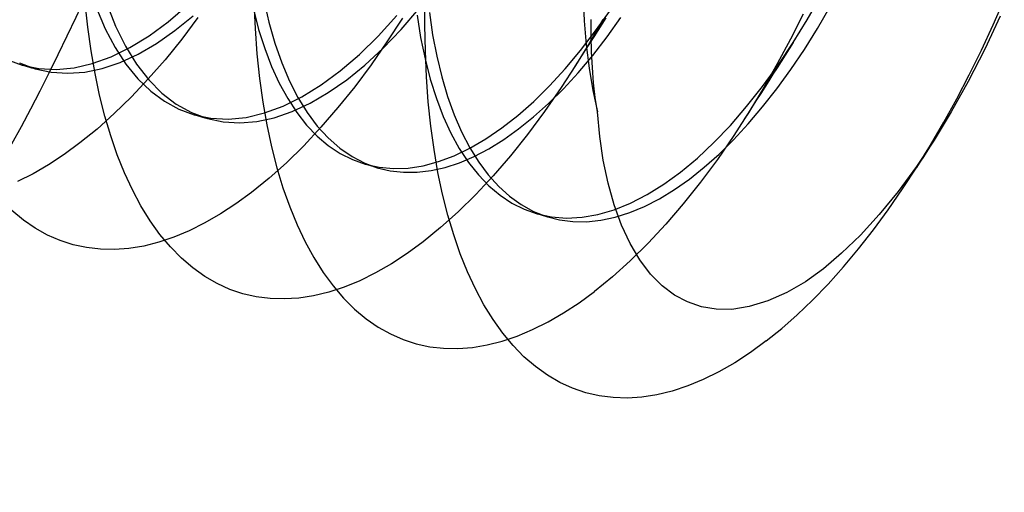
# Model space of a CAD drawing. Header units: millimetres. Extents: x -24 to 80, y -43 to 164.
# Tile 8 of 223: x -18.35 to -15.86, y 9 to 10.2. Entities that reach past the tile are written whole.
import ezdxf

# ---------------------------------------------------------------- set-up
doc = ezdxf.new("R2010")
doc.units = ezdxf.units.MM
doc.layers.add('MAIN-2', color=7, linetype='Continuous')

msp = doc.modelspace()

# ---------------------------------------------------------------- linework, layer by layer
at = {"layer": 'MAIN-2'}
for p, q in [((-17.7589, 10.2408), (-17.7559, 10.1755)), ((-17.7339, 10.2479), (-17.7212, 10.1917)), ((-17.3271, 10.1844), (-17.3263, 10.2531)), ((-16.9276, 10.2578), (-16.9248, 10.1952)), ((-16.3621, 10.1975), (-16.3283, 10.2566)), ((-15.8928, 10.1848), (-15.8645, 10.2493)), ((-18.178, 10.1789), (-18.1844, 10.24)), ((-18.1559, 10.2267), (-18.1339, 10.1747)), ((-18.1303, 10.2378), (-18.1083, 10.1817)), ((-17.975, 10.193), (-17.9267, 10.2343)), ((-17.76, 10.2249), (-17.7468, 10.1735)), ((-17.3872, 10.1733), (-17.3425, 10.2253)), ((-17.3159, 10.2165), (-17.3076, 10.1598)), ((-16.8962, 10.1697), (-16.859, 10.2221)), ((-16.3361, 10.176), (-16.304, 10.2311)), ((-18.0234, 10.1574), (-17.975, 10.193)), ((-17.9587, 10.1704), (-17.9124, 10.2079)), ((-17.9, 10.2033), (-17.9411, 10.1487)), ((-17.7212, 10.1917), (-17.706, 10.1386)), ((-17.4448, 10.1566), (-17.3977, 10.2085)), ((-17.3836, 10.202), (-17.4228, 10.1418)), ((-17.3469, 10.2095), (-17.3379, 10.153)), ((-17.3271, 10.1836), (-17.3271, 10.2025)), ((-16.9248, 10.1952), (-16.9198, 10.1344)), ((-16.8776, 10.1989), (-16.9118, 10.1396)), ((-16.9073, 10.157), (-16.9073, 10.1985)), ((-16.8703, 10.2026), (-16.8804, 10.1867)), ((-16.8674, 10.1543), (-16.8323, 10.2034)), ((-16.3721, 10.2122), (-16.4045, 10.1486)), ((-16.3972, 10.1406), (-16.3621, 10.1975)), ((-15.8748, 10.207), (-15.914, 10.1237)), ((-18.1697, 10.1196), (-18.178, 10.1789)), ((-18.1339, 10.1747), (-18.1091, 10.1276)), ((-18.1083, 10.1817), (-18.0832, 10.1308)), ((-18.005, 10.1381), (-17.9587, 10.1704)), ((-17.7559, 10.1755), (-17.7512, 10.1118)), ((-17.7468, 10.1735), (-17.7315, 10.125)), ((-17.4326, 10.1259), (-17.3872, 10.1733)), ((-17.326, 10.1181), (-17.3271, 10.1844)), ((-16.9342, 10.1201), (-16.8962, 10.1697)), ((-16.8906, 10.1707), (-16.9009, 10.1545)), ((-16.8804, 10.1867), (-16.8906, 10.1707)), ((-16.3693, 10.1229), (-16.3361, 10.176)), ((-15.9222, 10.1214), (-15.8928, 10.1848)), ((-18.0717, 10.1277), (-18.0234, 10.1574)), ((-17.9411, 10.1487), (-17.9829, 10.097)), ((-17.4926, 10.11), (-17.4448, 10.1566)), ((-17.4228, 10.1418), (-17.4631, 10.084)), ((-17.3379, 10.153), (-17.3268, 10.099)), ((-17.3076, 10.1598), (-17.2973, 10.1055)), ((-16.9009, 10.1545), (-16.9112, 10.1383)), ((-16.9062, 10.1165), (-16.9073, 10.157)), ((-16.9034, 10.1078), (-16.8674, 10.1543)), ((-16.4045, 10.1486), (-16.4378, 10.0867)), ((-18.1598, 10.0623), (-18.1697, 10.1196)), ((-18.1195, 10.1041), (-18.0717, 10.1277)), ((-18.1091, 10.1276), (-18.0817, 10.0856)), ((-18.0832, 10.1308), (-18.0552, 10.0854)), ((-18.0511, 10.1113), (-18.005, 10.1381)), ((-17.7315, 10.125), (-17.7141, 10.0796)), ((-17.706, 10.1386), (-17.6886, 10.0889)), ((-17.4785, 10.0835), (-17.4326, 10.1259)), ((-17.3232, 10.0534), (-17.326, 10.1181)), ((-16.9731, 10.0738), (-16.9342, 10.1201)), ((-16.9118, 10.1396), (-16.9469, 10.0821)), ((-16.9213, 10.1225), (-16.9314, 10.1065)), ((-16.9112, 10.1383), (-16.9213, 10.1225)), ((-16.9198, 10.1344), (-16.9126, 10.0758)), ((-16.9042, 10.0771), (-16.9062, 10.1165)), ((-16.4354, 10.0835), (-16.3972, 10.1406)), ((-16.4075, 10.1246), (-16.4178, 10.1084)), ((-16.3973, 10.1406), (-16.4075, 10.1246)), ((-16.4036, 10.0722), (-16.3693, 10.1229)), ((-15.914, 10.1237), (-15.9558, 10.0416)), ((-15.9529, 10.0591), (-15.9222, 10.1214)), ((-18.3823, 10.0975), (-18.3438, 10.0832)), ((-18.1667, 10.087), (-18.1195, 10.1041)), ((-18.0967, 10.0903), (-18.0511, 10.1113)), ((-17.9829, 10.097), (-18.0253, 10.0483)), ((-17.7512, 10.1118), (-17.7447, 10.0499)), ((-17.5408, 10.0688), (-17.4926, 10.11)), ((-17.3268, 10.099), (-17.3135, 10.0477)), ((-17.2973, 10.1055), (-17.2847, 10.0537)), ((-16.9314, 10.1065), (-16.9416, 10.0905)), ((-16.9402, 10.064), (-16.9034, 10.1078)), ((-16.428, 10.0925), (-16.4382, 10.0764)), ((-16.4178, 10.1084), (-16.428, 10.0925)), ((-18.3509, 10.0887), (-18.3107, 10.0736)), ((-18.3438, 10.0832), (-18.3017, 10.0745)), ((-18.341, 10.0824), (-18.3438, 10.0832)), ((-18.3383, 10.0816), (-18.341, 10.0824)), ((-18.3355, 10.0808), (-18.3383, 10.0816)), ((-18.3328, 10.08), (-18.3355, 10.0808)), ((-18.33, 10.0792), (-18.3328, 10.08)), ((-18.3273, 10.0784), (-18.33, 10.0792)), ((-18.3245, 10.0776), (-18.3273, 10.0784)), ((-18.3217, 10.0768), (-18.3245, 10.0776)), ((-18.319, 10.076), (-18.3217, 10.0768)), ((-18.3162, 10.0752), (-18.319, 10.076)), ((-18.3135, 10.0744), (-18.3162, 10.0752)), ((-18.3107, 10.0736), (-18.3135, 10.0744)), ((-18.3107, 10.0736), (-18.2705, 10.0652)), ((-18.3017, 10.0745), (-18.258, 10.0722)), ((-18.258, 10.0722), (-18.2129, 10.0763)), ((-18.2129, 10.0763), (-18.1667, 10.087)), ((-18.1858, 10.0659), (-18.1417, 10.0751)), ((-18.1417, 10.0751), (-18.0967, 10.0903)), ((-18.0817, 10.0856), (-18.0516, 10.049)), ((-18.0552, 10.0854), (-18.0243, 10.0459)), ((-17.7141, 10.0796), (-17.6948, 10.0374)), ((-17.6886, 10.0889), (-17.6691, 10.043)), ((-17.5892, 10.0333), (-17.5408, 10.0688)), ((-17.5246, 10.0461), (-17.4785, 10.0835)), ((-17.4631, 10.084), (-17.5044, 10.0286)), ((-17.0125, 10.0309), (-16.9731, 10.0738)), ((-16.9469, 10.0821), (-16.9831, 10.0265)), ((-16.9416, 10.0905), (-16.9518, 10.0744)), ((-16.9126, 10.0758), (-16.9032, 10.0195)), ((-16.9011, 10.0389), (-16.9042, 10.0771)), ((-16.4747, 10.0293), (-16.4354, 10.0835)), ((-16.4378, 10.0867), (-16.4719, 10.0267)), ((-16.4382, 10.0764), (-16.4486, 10.0602)), ((-16.4387, 10.0237), (-16.4036, 10.0722)), ((-18.2705, 10.0652), (-18.2288, 10.0626)), ((-18.2288, 10.0626), (-18.1858, 10.0659)), ((-18.1483, 10.0073), (-18.1598, 10.0623)), ((-18.0253, 10.0483), (-18.0681, 10.0028)), ((-18.0516, 10.049), (-18.0192, 10.0177)), ((-18.0243, 10.0459), (-17.9908, 10.0122)), ((-17.7447, 10.0499), (-17.7363, 9.9901)), ((-17.6691, 10.043), (-17.6476, 10.0011)), ((-17.5709, 10.014), (-17.5246, 10.0461)), ((-17.3185, 9.9903), (-17.3232, 10.0534)), ((-17.3135, 10.0477), (-17.2981, 9.9993)), ((-17.2847, 10.0537), (-17.2701, 10.0044)), ((-16.9774, 10.0234), (-16.9402, 10.064)), ((-16.459, 10.0439), (-16.4692, 10.0278)), ((-16.4486, 10.0602), (-16.459, 10.0439)), ((-15.9558, 10.0416), (-15.9983, 9.9649)), ((-15.9846, 9.9983), (-15.9529, 10.0591)), ((-18.0192, 10.0177), (-17.9846, 9.992)), ((-17.6948, 10.0374), (-17.6735, 9.9986)), ((-17.6374, 10.0036), (-17.5892, 10.0333)), ((-17.5044, 10.0286), (-17.5466, 9.976)), ((-17.0523, 9.9917), (-17.0125, 10.0309)), ((-16.9831, 10.0265), (-17.0251, 9.9658)), ((-17.015, 9.9861), (-16.9774, 10.0234)), ((-16.9032, 10.0195), (-16.8917, 9.9657)), ((-16.8969, 10.0018), (-16.9011, 10.0389)), ((-16.5149, 9.9785), (-16.4747, 10.0293)), ((-16.4719, 10.0267), (-16.507, 9.9686)), ((-16.4692, 10.0278), (-16.4795, 10.0116)), ((-16.4747, 9.9778), (-16.4387, 10.0237)), ((-18.1351, 9.9547), (-18.1483, 10.0073)), ((-18.0681, 10.0028), (-18.1112, 9.9607)), ((-17.9908, 10.0122), (-17.9548, 9.9846)), ((-17.9846, 9.992), (-17.9479, 9.972)), ((-17.6852, 9.98), (-17.6374, 10.0036)), ((-17.6735, 9.9986), (-17.6505, 9.9633)), ((-17.6476, 10.0011), (-17.6242, 9.9633)), ((-17.6169, 9.9872), (-17.5709, 10.014)), ((-17.2981, 9.9993), (-17.2808, 9.9539)), ((-17.2701, 10.0044), (-17.2533, 9.958)), ((-17.0925, 9.9562), (-17.0523, 9.9917)), ((-16.8917, 9.9657), (-16.8969, 10.0018)), ((-16.4897, 9.9955), (-16.5, 9.9793)), ((-16.4795, 10.0116), (-16.4897, 9.9955)), ((-16.0174, 9.9389), (-15.9846, 9.9983)), ((-17.9548, 9.9846), (-17.9165, 9.9632)), ((-17.9479, 9.972), (-17.9094, 9.9577)), ((-17.7363, 9.9901), (-17.7261, 9.9324)), ((-17.7324, 9.9625), (-17.6852, 9.98)), ((-17.6625, 9.966), (-17.6169, 9.9872)), ((-17.5466, 9.976), (-17.5895, 9.9262)), ((-17.3122, 9.9291), (-17.3185, 9.9903)), ((-17.0527, 9.9523), (-17.015, 9.9861)), ((-16.5558, 9.9312), (-16.5149, 9.9785)), ((-16.507, 9.9686), (-16.5474, 9.9056)), ((-16.5111, 9.9347), (-16.4747, 9.9778)), ((-16.5, 9.9793), (-16.5104, 9.963)), ((-18.1112, 9.9607), (-18.1545, 9.9219)), ((-18.1203, 9.9046), (-18.1351, 9.9547)), ((-17.9165, 9.9632), (-17.8763, 9.9481)), ((-17.9094, 9.9577), (-17.8674, 9.949)), ((-17.9066, 9.9569), (-17.9094, 9.9577)), ((-17.9038, 9.9561), (-17.9066, 9.9569)), ((-17.9011, 9.9553), (-17.9038, 9.9561)), ((-17.8983, 9.9545), (-17.9011, 9.9553)), ((-17.8956, 9.9537), (-17.8983, 9.9545)), ((-17.8928, 9.9529), (-17.8956, 9.9537)), ((-17.8901, 9.9521), (-17.8928, 9.9529)), ((-17.8873, 9.9513), (-17.8901, 9.9521)), ((-17.8845, 9.9505), (-17.8873, 9.9513)), ((-17.8818, 9.9497), (-17.8845, 9.9505)), ((-17.879, 9.9489), (-17.8818, 9.9497)), ((-17.8763, 9.9481), (-17.879, 9.9489)), ((-17.8763, 9.9481), (-17.8361, 9.9397)), ((-17.8674, 9.949), (-17.8237, 9.9469)), ((-17.8237, 9.9469), (-17.7787, 9.9514)), ((-17.7787, 9.9514), (-17.7324, 9.9625)), ((-17.7515, 9.9409), (-17.7074, 9.9505)), ((-17.7074, 9.9505), (-17.6625, 9.966)), ((-17.6505, 9.9633), (-17.6256, 9.9316)), ((-17.6242, 9.9633), (-17.5987, 9.9294)), ((-17.2808, 9.9539), (-17.2614, 9.9117)), ((-17.2533, 9.958), (-17.2345, 9.9147)), ((-17.1328, 9.9246), (-17.0925, 9.9562)), ((-17.0905, 9.922), (-17.0527, 9.9523)), ((-17.0251, 9.9658), (-17.0679, 9.9082)), ((-16.8858, 9.9031), (-16.8917, 9.9657)), ((-16.5104, 9.963), (-16.5208, 9.9466)), ((-15.9983, 9.9649), (-16.0419, 9.8934)), ((-18.1545, 9.9219), (-18.1979, 9.8867)), ((-17.8361, 9.9397), (-17.7945, 9.9372)), ((-17.7945, 9.9372), (-17.7515, 9.9409)), ((-17.7261, 9.9324), (-17.7142, 9.8771)), ((-17.5895, 9.9262), (-17.6329, 9.8797)), ((-17.6256, 9.9316), (-17.5991, 9.9038)), ((-17.5987, 9.9294), (-17.5712, 9.8995)), ((-17.304, 9.8698), (-17.3122, 9.9291)), ((-17.1731, 9.897), (-17.1328, 9.9246)), ((-17.1282, 9.8952), (-17.0905, 9.922)), ((-16.5974, 9.8878), (-16.5558, 9.9312)), ((-16.5478, 9.8949), (-16.5111, 9.9347)), ((-16.051, 9.8813), (-16.0174, 9.9389)), ((-18.1038, 9.8568), (-18.1203, 9.9046)), ((-17.5991, 9.9038), (-17.5709, 9.88)), ((-17.5712, 9.8995), (-17.5419, 9.8737)), ((-17.2614, 9.9117), (-17.2402, 9.8729)), ((-17.2345, 9.9147), (-17.2138, 9.8748)), ((-17.2133, 9.8735), (-17.1731, 9.897)), ((-17.1656, 9.872), (-17.1282, 9.8952)), ((-17.0679, 9.9082), (-17.1112, 9.8541)), ((-16.8769, 9.8429), (-16.8858, 9.9031)), ((-16.5474, 9.9056), (-16.5889, 9.8451)), ((-16.5847, 9.8584), (-16.5478, 9.8949)), ((-16.0419, 9.8934), (-16.0861, 9.8275)), ((-16.0401, 9.8968), (-16.0442, 9.8903)), ((-18.1979, 9.8867), (-18.2375, 9.8577)), ((-17.7142, 9.8771), (-17.7006, 9.8241)), ((-17.6329, 9.8797), (-17.6767, 9.8368)), ((-17.5709, 9.88), (-17.5411, 9.8602)), ((-17.5419, 9.8737), (-17.5109, 9.8524)), ((-17.2942, 9.8125), (-17.304, 9.8698)), ((-17.2531, 9.8543), (-17.2133, 9.8735)), ((-17.2402, 9.8729), (-17.2171, 9.8376)), ((-17.2138, 9.8748), (-17.1913, 9.8385)), ((-17.2028, 9.8526), (-17.1656, 9.872)), ((-16.6393, 9.8484), (-16.5974, 9.8878)), ((-16.0854, 9.8255), (-16.051, 9.8813)), ((-16.0515, 9.8789), (-16.0603, 9.8649)), ((-16.0442, 9.8903), (-16.0515, 9.8789)), ((-18.2375, 9.8577), (-18.277, 9.8318)), ((-18.0856, 9.8113), (-18.1038, 9.8568)), ((-17.5411, 9.8602), (-17.51, 9.8445)), ((-17.5109, 9.8524), (-17.4787, 9.8357)), ((-17.51, 9.8445), (-17.4775, 9.8329)), ((-17.2925, 9.8395), (-17.2531, 9.8543)), ((-17.2395, 9.8369), (-17.2028, 9.8526)), ((-17.1112, 9.8541), (-17.1549, 9.8034)), ((-16.8649, 9.7852), (-16.8769, 9.8429)), ((-16.6815, 9.8133), (-16.6393, 9.8484)), ((-16.5889, 9.8451), (-16.6314, 9.7874)), ((-16.6219, 9.8252), (-16.5847, 9.8584)), ((-16.0689, 9.8515), (-16.0775, 9.838)), ((-16.0603, 9.8649), (-16.0689, 9.8515)), ((-18.277, 9.8318), (-18.3164, 9.8091)), ((-17.6767, 9.8368), (-17.7206, 9.7975)), ((-17.7006, 9.8241), (-17.6854, 9.7736)), ((-17.4787, 9.8357), (-17.4474, 9.8242)), ((-17.4775, 9.8329), (-17.4425, 9.8252)), ((-17.4747, 9.8321), (-17.4775, 9.8329)), ((-17.4719, 9.8313), (-17.4747, 9.8321)), ((-17.4692, 9.8305), (-17.4719, 9.8313)), ((-17.4664, 9.8297), (-17.4692, 9.8305)), ((-17.4636, 9.8289), (-17.4664, 9.8297)), ((-17.4609, 9.8281), (-17.4636, 9.8289)), ((-17.4581, 9.8273), (-17.4609, 9.8281)), ((-17.4554, 9.8265), (-17.4581, 9.8273)), ((-17.4526, 9.8257), (-17.4554, 9.8265)), ((-17.4499, 9.8249), (-17.4526, 9.8257)), ((-17.4471, 9.8241), (-17.4499, 9.8249)), ((-17.4474, 9.8242), (-17.4149, 9.8166)), ((-17.4444, 9.8233), (-17.4471, 9.8241)), ((-17.4425, 9.8252), (-17.4064, 9.822)), ((-17.4064, 9.822), (-17.3693, 9.8233)), ((-17.3693, 9.8233), (-17.3313, 9.8291)), ((-17.3313, 9.8291), (-17.2925, 9.8395)), ((-17.3117, 9.817), (-17.2759, 9.825)), ((-17.2759, 9.825), (-17.2395, 9.8369)), ((-17.2171, 9.8376), (-17.1922, 9.8061)), ((-17.1913, 9.8385), (-17.167, 9.8059)), ((-16.6594, 9.7953), (-16.6219, 9.8252)), ((-16.0861, 9.8275), (-16.1325, 9.7645)), ((-16.1211, 9.7708), (-16.0854, 9.8255)), ((-16.0775, 9.838), (-16.0861, 9.8244)), ((-18.3164, 9.8091), (-18.3555, 9.7897)), ((-18.0656, 9.7682), (-18.0856, 9.8113)), ((-17.7206, 9.7975), (-17.7647, 9.7618)), ((-17.4149, 9.8166), (-17.3814, 9.8128)), ((-17.3814, 9.8128), (-17.3469, 9.8129)), ((-17.3469, 9.8129), (-17.3117, 9.817)), ((-17.2826, 9.7574), (-17.2942, 9.8125)), ((-17.1549, 9.8034), (-17.1988, 9.7562)), ((-17.1922, 9.8061), (-17.1656, 9.7785)), ((-17.167, 9.8059), (-17.1409, 9.7771)), ((-16.7238, 9.7826), (-16.6815, 9.8133)), ((-16.6972, 9.7688), (-16.6594, 9.7953)), ((-18.044, 9.7278), (-18.0656, 9.7682)), ((-17.6854, 9.7736), (-17.6684, 9.7256)), ((-17.1656, 9.7785), (-17.1373, 9.7547)), ((-17.1409, 9.7771), (-17.1132, 9.7521)), ((-16.8496, 9.7304), (-16.8649, 9.7852)), ((-16.766, 9.7564), (-16.7238, 9.7826)), ((-16.7351, 9.7457), (-16.6972, 9.7688)), ((-16.6314, 9.7874), (-16.6749, 9.7327)), ((-16.1575, 9.7182), (-16.1211, 9.7708)), ((-17.7647, 9.7618), (-17.8041, 9.7331)), ((-17.2694, 9.7047), (-17.2826, 9.7574)), ((-17.1988, 9.7562), (-17.243, 9.7126)), ((-17.1373, 9.7547), (-17.1076, 9.735)), ((-17.1132, 9.7521), (-17.0839, 9.7311)), ((-16.8079, 9.7348), (-16.766, 9.7564)), ((-16.7727, 9.7263), (-16.7351, 9.7457)), ((-16.1325, 9.7645), (-16.1801, 9.7061)), ((-18.0208, 9.6902), (-18.044, 9.7278)), ((-17.8041, 9.7331), (-17.8435, 9.7073)), ((-17.6684, 9.7256), (-17.6498, 9.68)), ((-17.1076, 9.735), (-17.0764, 9.7193)), ((-17.0839, 9.7311), (-17.0528, 9.714)), ((-17.0764, 9.7193), (-17.0439, 9.7077)), ((-16.831, 9.6793), (-16.8496, 9.7304)), ((-16.8494, 9.718), (-16.8079, 9.7348)), ((-16.81, 9.7107), (-16.7727, 9.7263)), ((-16.6749, 9.7327), (-16.719, 9.6812)), ((-18.3408, 9.6919), (-18.3696, 9.7157)), ((-17.8435, 9.7073), (-17.8828, 9.6846)), ((-17.243, 9.7126), (-17.2874, 9.6728)), ((-17.2544, 9.6544), (-17.2694, 9.7047)), ((-17.0528, 9.714), (-17.0203, 9.701)), ((-17.0439, 9.7077), (-17.0072, 9.6998)), ((-17.0411, 9.7069), (-17.0439, 9.7077)), ((-17.0384, 9.7061), (-17.0411, 9.7069)), ((-17.0356, 9.7053), (-17.0384, 9.7061)), ((-17.0329, 9.7045), (-17.0356, 9.7053)), ((-17.0301, 9.7037), (-17.0329, 9.7045)), ((-17.0274, 9.7029), (-17.0301, 9.7037)), ((-17.0246, 9.7021), (-17.0274, 9.7029)), ((-17.0218, 9.7013), (-17.0246, 9.7021)), ((-17.0191, 9.7005), (-17.0218, 9.7013)), ((-17.0203, 9.701), (-16.9876, 9.6925)), ((-17.0164, 9.6997), (-17.0191, 9.7005)), ((-17.0136, 9.699), (-17.0164, 9.6997)), ((-17.0109, 9.6982), (-17.0136, 9.699)), ((-17.0072, 9.6998), (-16.9693, 9.6968)), ((-16.9693, 9.6968), (-16.9302, 9.6989)), ((-16.9302, 9.6989), (-16.8902, 9.706)), ((-16.8902, 9.706), (-16.8494, 9.718)), ((-16.8831, 9.6913), (-16.8468, 9.699)), ((-16.8468, 9.699), (-16.81, 9.7107)), ((-16.1801, 9.7061), (-16.2278, 9.6538)), ((-16.1947, 9.6677), (-16.1575, 9.7182)), ((-18.3108, 9.6713), (-18.3408, 9.6919)), ((-18.2798, 9.6541), (-18.3108, 9.6713)), ((-17.9959, 9.6556), (-18.0208, 9.6902)), ((-17.8828, 9.6846), (-17.9219, 9.6651)), ((-17.6498, 9.68), (-17.6296, 9.6371)), ((-17.2874, 9.6728), (-17.3317, 9.6367)), ((-16.9876, 9.6925), (-16.9537, 9.688)), ((-16.9537, 9.688), (-16.9188, 9.6876)), ((-16.9188, 9.6876), (-16.8831, 9.6913)), ((-16.8091, 9.6326), (-16.831, 9.6793)), ((-16.719, 9.6812), (-16.7637, 9.6332)), ((-18.2479, 9.6402), (-18.2798, 9.6541)), ((-17.9607, 9.6488), (-17.9991, 9.6359)), ((-17.9695, 9.6241), (-17.9959, 9.6556)), ((-17.9219, 9.6651), (-17.9607, 9.6488)), ((-17.2379, 9.6066), (-17.2544, 9.6544)), ((-16.2278, 9.6538), (-16.2751, 9.6081)), ((-16.2325, 9.6194), (-16.1947, 9.6677)), ((-18.215, 9.6296), (-18.2479, 9.6402)), ((-18.1811, 9.6223), (-18.215, 9.6296)), ((-18.1463, 9.6183), (-18.1811, 9.6223)), ((-18.0741, 9.6203), (-18.1106, 9.6176)), ((-18.0369, 9.6264), (-18.0741, 9.6203)), ((-17.9991, 9.6359), (-18.0369, 9.6264)), ((-17.9418, 9.5959), (-17.9695, 9.6241)), ((-17.6296, 9.6371), (-17.6077, 9.597)), ((-17.3317, 9.6367), (-17.3718, 9.6073)), ((-16.7844, 9.5912), (-16.8091, 9.6326)), ((-16.7637, 9.6332), (-16.8086, 9.5889)), ((-16.2708, 9.5736), (-16.2325, 9.6194)), ((-18.1106, 9.6176), (-18.1463, 9.6183)), ((-17.9128, 9.5711), (-17.9418, 9.5959)), ((-17.6077, 9.597), (-17.5842, 9.5597)), ((-17.3718, 9.6073), (-17.4118, 9.5812)), ((-17.2196, 9.5612), (-17.2379, 9.6066)), ((-16.2751, 9.6081), (-16.3212, 9.569)), ((-17.8827, 9.5496), (-17.9128, 9.5711)), ((-17.4118, 9.5812), (-17.4517, 9.5584)), ((-16.8086, 9.5889), (-16.8537, 9.5484)), ((-16.7573, 9.5556), (-16.7844, 9.5912)), ((-16.3095, 9.5304), (-16.2708, 9.5736)), ((-17.8516, 9.5316), (-17.8827, 9.5496)), ((-17.5842, 9.5597), (-17.5591, 9.5255)), ((-17.4517, 9.5584), (-17.4914, 9.5389)), ((-17.1997, 9.5183), (-17.2196, 9.5612)), ((-16.8537, 9.5484), (-16.8988, 9.5117)), ((-16.7281, 9.5262), (-16.7573, 9.5556)), ((-16.3212, 9.569), (-16.3667, 9.5363)), ((-17.8196, 9.517), (-17.8516, 9.5316)), ((-17.5308, 9.5227), (-17.5697, 9.51)), ((-17.5591, 9.5255), (-17.5326, 9.4945)), ((-17.4914, 9.5389), (-17.5308, 9.5227)), ((-16.6969, 9.5027), (-16.7281, 9.5262)), ((-16.3667, 9.5363), (-16.4132, 9.5094)), ((-16.3484, 9.49), (-16.3095, 9.5304)), ((-17.7867, 9.5059), (-17.8196, 9.517)), ((-17.7529, 9.4981), (-17.7867, 9.5059)), ((-17.7181, 9.4937), (-17.7529, 9.4981)), ((-17.6456, 9.495), (-17.6823, 9.4927)), ((-17.608, 9.5008), (-17.6456, 9.495)), ((-17.5697, 9.51), (-17.608, 9.5008)), ((-17.1783, 9.4782), (-17.1997, 9.5183)), ((-16.9381, 9.483), (-16.8988, 9.5117)), ((-16.664, 9.4852), (-16.6969, 9.5027)), ((-16.4132, 9.5094), (-16.4613, 9.4882)), ((-17.6823, 9.4927), (-17.7181, 9.4937)), ((-17.5326, 9.4945), (-17.5047, 9.4669)), ((-17.1552, 9.4408), (-17.1783, 9.4782)), ((-16.9772, 9.4574), (-16.9381, 9.483)), ((-16.6292, 9.4732), (-16.664, 9.4852)), ((-16.5922, 9.4667), (-16.6292, 9.4732)), ((-16.5086, 9.4735), (-16.5524, 9.4664)), ((-16.4613, 9.4882), (-16.5086, 9.4735)), ((-16.3874, 9.4526), (-16.3484, 9.49)), ((-17.5047, 9.4669), (-17.4756, 9.4426)), ((-17.0163, 9.4348), (-16.9772, 9.4574)), ((-16.5524, 9.4664), (-16.5922, 9.4667)), ((-16.4265, 9.4181), (-16.3874, 9.4526)), ((-17.4756, 9.4426), (-17.4453, 9.4218)), ((-17.4453, 9.4218), (-17.4141, 9.4043)), ((-17.1307, 9.4064), (-17.1552, 9.4408)), ((-17.0552, 9.4153), (-17.0163, 9.4348)), ((-17.4141, 9.4043), (-17.3819, 9.3902)), ((-17.132, 9.3861), (-17.0938, 9.3991)), ((-17.1046, 9.3751), (-17.1307, 9.4064)), ((-17.0938, 9.3991), (-17.0552, 9.4153)), ((-16.4657, 9.3866), (-16.4265, 9.4181)), ((-17.3819, 9.3902), (-17.3488, 9.3795)), ((-17.3488, 9.3795), (-17.3148, 9.3722)), ((-17.3148, 9.3722), (-17.2798, 9.3682)), ((-17.2439, 9.3676), (-17.2072, 9.3704)), ((-17.2072, 9.3704), (-17.1699, 9.3765)), ((-17.1699, 9.3765), (-17.132, 9.3861)), ((-17.0771, 9.3469), (-17.1046, 9.3751)), ((-16.4657, 9.3866), (-16.5054, 9.3577)), ((-17.2798, 9.3682), (-17.2439, 9.3676)), ((-17.0481, 9.3219), (-17.0771, 9.3469)), ((-16.5054, 9.3577), (-16.5451, 9.3318)), ((-17.0179, 9.3002), (-17.0481, 9.3219)), ((-16.5451, 9.3318), (-16.5849, 9.309)), ((-16.9866, 9.2819), (-17.0179, 9.3002)), ((-16.5849, 9.309), (-16.6245, 9.2894)), ((-16.9543, 9.2671), (-16.9866, 9.2819)), ((-16.6638, 9.2731), (-16.7028, 9.2602)), ((-16.6245, 9.2894), (-16.6638, 9.2731)), ((-16.9212, 9.2558), (-16.9543, 9.2671)), ((-16.8872, 9.2479), (-16.9212, 9.2558)), ((-16.8522, 9.2435), (-16.8872, 9.2479)), ((-16.7413, 9.2507), (-16.7791, 9.2448)), ((-16.7028, 9.2602), (-16.7413, 9.2507)), ((-16.8161, 9.2424), (-16.8522, 9.2435)), ((-16.7791, 9.2448), (-16.8161, 9.2424))]:
    msp.add_line(p, q, dxfattribs=at)
for major_axis, start_param, end_param in [((0.7766, 2.6902), -2.55359, 0.000007), ((-0.5547, -1.9215), 0.588003, 3.141599)]:
    msp.add_ellipse((-19.0421, 11.4293), major_axis=major_axis, ratio=0.433013, start_param=start_param, end_param=end_param, dxfattribs=at)

doc.saveas('drawing.dxf')
